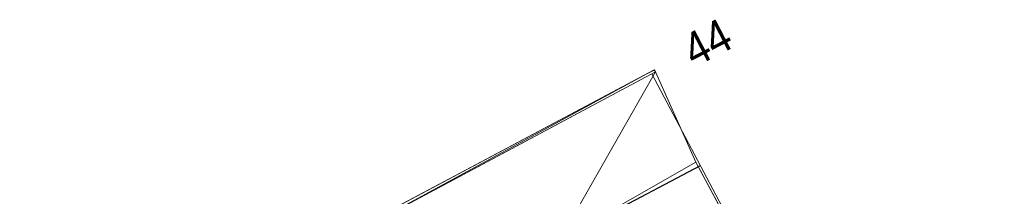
# Model space of a CAD drawing. Extents: x 79271 to 79617, y -3659238 to -3658956.
# Tile 16 of 29: x 79461.69 to 79485.44, y -3659094 to -3659089.74. Entities that reach past the tile are written whole.
import ezdxf
from ezdxf.enums import TextEntityAlignment as Align
from ezdxf.lldxf.tags import DXFTag

# ---------------------------------------------------------------- set-up
doc = ezdxf.new("R2010")
doc.units = 0
for name, color, linetype in [('3dFace', 7, 'Continuous'), ('BK', 7, 'Continuous'), ('COLD_ROOM', 7, 'Continuous'), ('MCONTOUR', 7, 'Continuous'), ('MH', 7, 'Continuous'), ('POLYLINES', 7, 'Continuous'), ('TK', 7, 'Continuous')]:
    doc.layers.add(name, color=color, linetype=linetype)
doc.styles.add('Arial', font='arial.ttf', dxfattribs={"height": 1})
tags = doc.linetypes.add('DOTTED500', pattern=[1.2, 0.7, -0.5]).pattern_tags.tags
tags[6:7] = [DXFTag(74, 4), DXFTag(75, 0), DXFTag(340, '0'), DXFTag(46, 0.0), DXFTag(50, 0.0), DXFTag(44, 0.0), DXFTag(45, 0.0)]
tags[4:5] = [DXFTag(74, 4), DXFTag(75, 0), DXFTag(340, '0'), DXFTag(46, 0.0), DXFTag(50, 0.0), DXFTag(44, 0.0), DXFTag(45, 0.0)]

msp = doc.modelspace()

# ---------------------------------------------------------------- linework, layer by layer
at = {"layer": '3dFace', "color": 142, "linetype": 'Continuous', "lineweight": 0, "transparency": 33554687}
for points in [[(79461.688, -3659099.079, 43.481), (79469.997, -3659094.747, 43.637), (79476.994, -3659090.95, 44.006), (79461.688, -3659099.079, 43.481)], [(79469.997, -3659094.747, 43.637), (79477.026, -3659090.998, 43.852), (79476.994, -3659090.95, 44.006), (79469.997, -3659094.747, 43.637)], [(79469.997, -3659094.747, 43.637), (79474.717, -3659095.043, 43.692), (79477.026, -3659090.998, 43.852), (79469.997, -3659094.747, 43.637)], [(79477.026, -3659090.998, 43.852), (79474.717, -3659095.043, 43.692), (79478.003, -3659093.175, 43.794), (79477.026, -3659090.998, 43.852)], [(79474.717, -3659095.043, 43.692), (79479.148, -3659095.309, 43.752), (79478.003, -3659093.175, 43.794), (79474.717, -3659095.043, 43.692)]]:
    msp.add_3dface(points, dxfattribs=at)
at = {"layer": 'BK', "color": 9, "linetype": 'DOTTED500', "lineweight": 9, "transparency": 33554687}
msp.add_line((79469.997, -3659094.747, 43.637), (79477.026, -3659090.998, 43.852), dxfattribs=at)
at = {"layer": 'COLD_ROOM', "color": 36, "linetype": 'Continuous', "lineweight": 9, "transparency": 33554687}
msp.add_line((79485.441, -3659107.074, 44.094), (79476.938, -3659091.045, 44.234), dxfattribs=at)
at = {"layer": 'MCONTOUR', "color": 9, "linetype": 'Continuous', "lineweight": 9, "transparency": 33554687}
for p, q in [((79476.995, -3659090.952, 44), (79476.88, -3659091.012, 44)), ((79476.88, -3659091.012, 44), (79476.818, -3659091.043, 44))]:
    msp.add_line(p, q, dxfattribs=at)
at = {"layer": 'MH', "color": 30, "linetype": 'DOTTED500', "lineweight": 30, "transparency": 33554687}
msp.add_line((79464.09, -3659100.653, 43.299), (79478.109, -3659093.252, 43.692), dxfattribs=at)
at = {"layer": 'POLYLINES', "color": 151, "linetype": 'Continuous', "lineweight": 9, "transparency": 33554687}
for p, q in [((79476.994, -3659090.95, 44.006), (79461.688, -3659099.079, 43.481)), ((79476.994, -3659090.95, 44.006), (79461.688, -3659099.079, 43.481)), ((79476.994, -3659090.95, 44.006), (79461.688, -3659099.079, 43.481)), ((79477.026, -3659090.998, 43.852), (79476.994, -3659090.95, 44.006)), ((79477.026, -3659090.998, 43.852), (79476.994, -3659090.95, 44.006)), ((79477.026, -3659090.998, 43.852), (79476.994, -3659090.95, 44.006)), ((79478.003, -3659093.175, 43.794), (79477.026, -3659090.998, 43.852)), ((79478.003, -3659093.175, 43.794), (79477.026, -3659090.998, 43.852)), ((79478.003, -3659093.175, 43.794), (79477.026, -3659090.998, 43.852)), ((79479.148, -3659095.309, 43.752), (79478.003, -3659093.175, 43.794)), ((79479.148, -3659095.309, 43.752), (79478.003, -3659093.175, 43.794)), ((79479.148, -3659095.309, 43.752), (79478.003, -3659093.175, 43.794))]:
    msp.add_line(p, q, dxfattribs=at)
at = {"layer": 'POLYLINES', "color": 18, "linetype": 'Continuous', "lineweight": 9, "transparency": 33554687}
for p, q in [((79476.994, -3659090.95, 44.006), (79461.688, -3659099.079, 43.481)), ((79477.026, -3659090.998, 43.852), (79476.994, -3659090.95, 44.006)), ((79478.003, -3659093.175, 43.794), (79477.026, -3659090.998, 43.852)), ((79479.148, -3659095.309, 43.752), (79478.003, -3659093.175, 43.794))]:
    msp.add_line(p, q, dxfattribs=at)
at = {"layer": 'TK', "color": 55, "linetype": 'Continuous', "lineweight": 9, "transparency": 33554687}
msp.add_line((79461.688, -3659099.079, 43.481), (79476.994, -3659090.95, 44.006), dxfattribs=at)

# ---------------------------------------------------------------- texts
at = {"layer": 'MCONTOUR', "color": 9, "transparency": 33554687, "style": 'Arial', "width": 0.9}
msp.add_text('44', height=0.8, rotation=27.4979, dxfattribs=at).set_placement((79478.273, -3659090.287, 44.5), align=Align.MIDDLE_CENTER)

doc.saveas('drawing.dxf')
